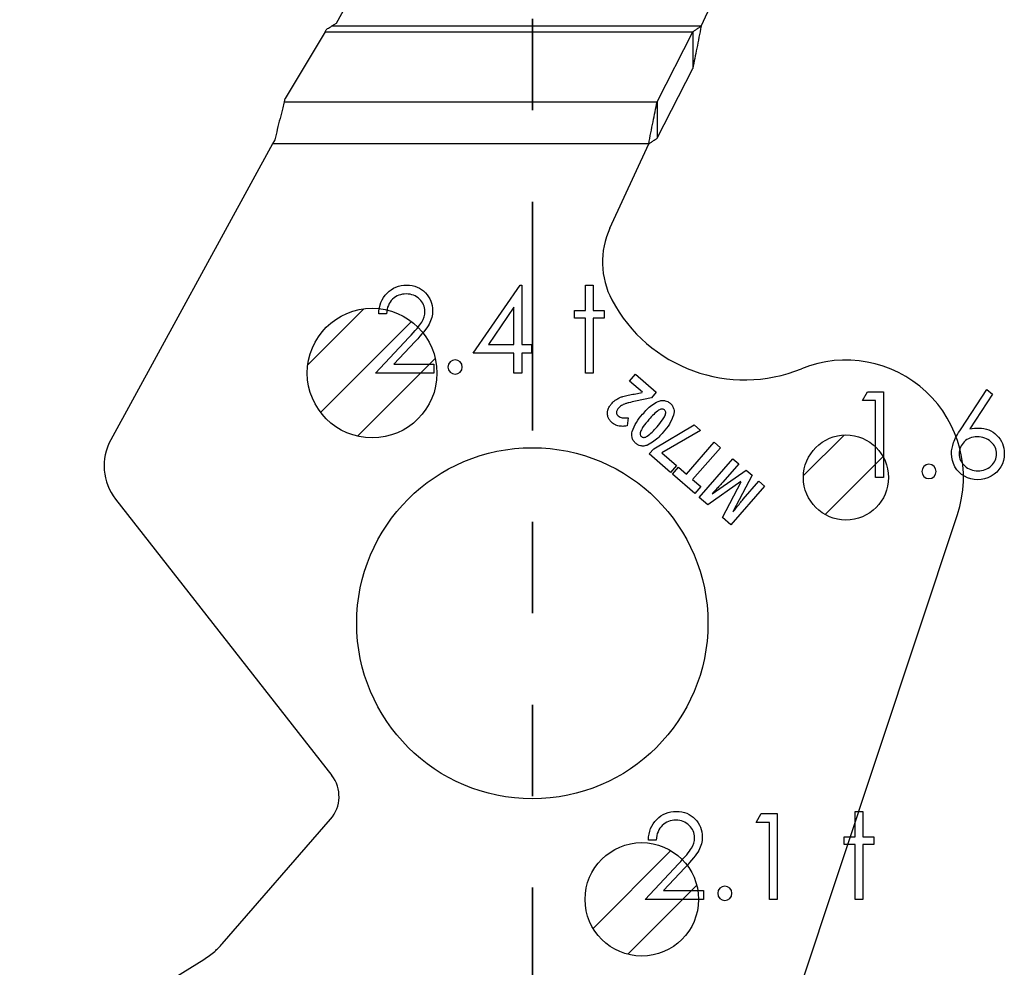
# Model space of a CAD drawing. Header units: inches. Extents: x 0.1 to 87.3, y 0.1 to 33.9.
# Tile 41 of 164: x 11.8 to 12.8, y 23.5 to 24.5. Entities that reach past the tile are written whole.
import ezdxf

# ---------------------------------------------------------------- set-up
doc = ezdxf.new("R2010")
doc.units = ezdxf.units.IN
doc.header["$MEASUREMENT"] = 0
doc.linetypes.add('PHANTOM', pattern=[0.5, 0.25, -0.05, 0.05, -0.05, 0.05, -0.05])
doc.layers.add('SECTION_VIEWS', color=7, linetype='PHANTOM', lineweight=35)

# ---------------------------------------------------------------- blocks, each defined once
blk = doc.blocks.new('SW_HATCH_2')
at = {"color": 0, "linetype": 'Continuous', "lineweight": 18}
for p, q in [((0, 0), (-0.0611, -0.0611)), ((0.0523, -0.014), (-0.0471, -0.1134)), ((0.0782, -0.0544), (-0.0068, -0.1393))]:
    blk.add_line(p, q, dxfattribs=at)
blk = doc.blocks.new('SW_HATCH_3')
at = {"color": 0, "linetype": 'Continuous', "lineweight": 18}
for p, q in [((0, 0), (-0.0443, -0.0443)), ((0.0427, -0.0236), (-0.0207, -0.087))]:
    blk.add_line(p, q, dxfattribs=at)
blk = doc.blocks.new('SW_HATCH_5')
at = {"color": 0, "linetype": 'Continuous', "lineweight": 18}
for p, q in [((0, 0), (-0.085, -0.085)), ((0.0284, -0.0379), (-0.0471, -0.1134))]:
    blk.add_line(p, q, dxfattribs=at)

msp = doc.modelspace()

# ---------------------------------------------------------------- linework, layer by layer
at = {"color": 7, "linetype": 'Continuous', "lineweight": 25}
for p, q in [((12.178104, 24.66743), (12.111608, 24.545719)), ((12.51037, 24.542655), (12.55517, 24.63991)), ((12.111608, 24.545719), (12.106498, 24.542655)), ((12.51037, 24.542655), (12.106498, 24.542655)), ((12.099465, 24.536415), (12.055783, 24.463582)), ((12.099465, 24.536415), (12.501135, 24.536415)), ((12.462309, 24.460026), (12.501135, 24.536415)), ((12.501135, 24.536415), (12.501135, 24.496483)), ((12.462309, 24.420094), (12.501135, 24.496483)), ((12.05483, 24.460026), (12.055783, 24.463582)), ((12.05483, 24.460026), (12.462309, 24.460026)), ((12.462309, 24.460026), (12.462309, 24.420094)), ((12.041878, 24.413855), (11.865017, 24.090133)), ((12.04438, 24.418433), (12.041878, 24.413855)), ((12.453074, 24.413855), (12.041878, 24.413855)), ((12.410632, 24.321719), (12.453074, 24.413855)), ((12.432231, 24.154504), (12.438775, 24.162039)), ((12.438775, 24.162039), (12.461366, 24.142421)), ((12.446308, 24.142279), (12.432231, 24.154504)), ((12.437357, 24.140357), (12.445961, 24.14188)), ((12.461366, 24.142421), (12.455954, 24.136189)), ((12.455954, 24.136189), (12.43851, 24.132496)), ((12.430697, 24.114431), (12.429398, 24.105436)), ((12.458605, 24.080483), (12.502676, 24.106546)), ((12.502676, 24.106546), (12.509837, 24.100327)), ((12.509837, 24.100327), (12.467513, 24.076101)), ((12.494257, 24.052678), (12.524544, 24.087555)), ((12.524544, 24.087555), (12.531394, 24.081606)), ((12.453722, 24.07486), (12.458605, 24.080483)), ((12.47691, 24.054723), (12.453722, 24.07486)), ((12.467513, 24.076101), (12.483454, 24.062258)), ((12.531394, 24.081606), (12.501106, 24.04673)), ((12.508354, 24.02731), (12.54514, 24.069669)), ((12.551532, 24.064118), (12.53412, 24.044068)), ((12.54514, 24.069669), (12.551532, 24.064118)), ((12.483454, 24.062258), (12.47691, 24.054723)), ((12.478979, 24.05282), (12.485478, 24.060302)), ((12.503381, 24.031629), (12.478979, 24.05282)), ((12.485478, 24.060302), (12.494257, 24.052678)), ((12.522591, 24.03106), (12.559727, 24.057001)), ((12.559727, 24.057001), (12.566007, 24.051547)), ((12.501106, 24.04673), (12.509879, 24.039112)), ((12.553928, 24.04455), (12.517683, 24.019208)), ((12.533577, 24.005405), (12.554061, 24.044435)), ((12.566007, 24.051547), (12.544938, 24.011562)), ((12.556456, 24.025281), (12.573566, 24.044983)), ((12.573566, 24.044983), (12.579693, 24.039662)), ((12.509879, 24.039112), (12.503381, 24.031629)), ((12.579693, 24.039662), (12.542907, 23.997303)), ((11.870324, 24.025438), (12.106663, 23.723242)), ((12.517683, 24.019208), (12.508354, 24.02731)), ((12.542907, 23.997303), (12.533577, 24.005405)), ((12.617645, 23.488597), (12.79052, 24.008551)), ((11.986864, 23.539013), (12.105438, 23.675552)), ((11.765568, 23.397865), (11.966845, 23.522049))]:
    msp.add_line(p, q, dxfattribs=at)
at = {"color": 7, "linetype": 'Continuous', "flags": 128}
for points in [[(12.166407, 24.228182), (12.157981, 24.228182), (12.157981, 24.228182), (12.158207, 24.231525), (12.158695, 24.234717), (12.159427, 24.237741), (12.160442, 24.240633), (12.1617, 24.243356), (12.163221, 24.245948), (12.165005, 24.24837), (12.167052, 24.250643), (12.169287, 24.252709), (12.171672, 24.254493), (12.17417, 24.255995), (12.17678, 24.257235), (12.179541, 24.258192), (12.182414, 24.258887), (12.185419, 24.2593), (12.188555, 24.259432), (12.188555, 24.259432), (12.191635, 24.2593), (12.194584, 24.258906), (12.197363, 24.258268), (12.200011, 24.257366), (12.20249, 24.256183), (12.204819, 24.254756), (12.207016, 24.253084), (12.209044, 24.251131), (12.210885, 24.249009), (12.212462, 24.246793), (12.213814, 24.244483), (12.214922, 24.242098), (12.215768, 24.2396), (12.216387, 24.237009), (12.216744, 24.234342), (12.216876, 24.231562), (12.216876, 24.231562), (12.216631, 24.227656), (12.215899, 24.223881), (12.214697, 24.220238), (12.212988, 24.216707), (12.211899, 24.214904), (12.210584, 24.212932), (12.209044, 24.21081), (12.207279, 24.208557), (12.205269, 24.206115), (12.203053, 24.203542), (12.200593, 24.200819), (12.197908, 24.197927), (12.197908, 24.197927), (12.174451, 24.172893), (12.174451, 24.172893), (12.218077, 24.172893), (12.218077, 24.172893), (12.218077, 24.163278), (12.218077, 24.163278), (12.154376, 24.163278), (12.154376, 24.163278), (12.190734, 24.202078), (12.190734, 24.202078), (12.193382, 24.204857), (12.195786, 24.207449), (12.197945, 24.209853), (12.199861, 24.212069), (12.201532, 24.214116), (12.202978, 24.215956), (12.204161, 24.217627), (12.205119, 24.219111), (12.206584, 24.221928), (12.207636, 24.22482), (12.208256, 24.227769), (12.208462, 24.230811), (12.208462, 24.230811), (12.208368, 24.232727), (12.208087, 24.234567), (12.207636, 24.236332), (12.206997, 24.238041), (12.206152, 24.239694), (12.205138, 24.241253), (12.203955, 24.242755), (12.202565, 24.244201), (12.201044, 24.245516), (12.199448, 24.246661), (12.197776, 24.247619), (12.196011, 24.248408), (12.194152, 24.249028), (12.192236, 24.24946), (12.190227, 24.249723), (12.188123, 24.249816), (12.188123, 24.249816), (12.185926, 24.249723), (12.183823, 24.24946), (12.181813, 24.249009), (12.179898, 24.248389), (12.178076, 24.2476), (12.176348, 24.246624), (12.174714, 24.24546), (12.173174, 24.244126), (12.171766, 24.242643), (12.170526, 24.241009), (12.169437, 24.239225), (12.168498, 24.237309), (12.167728, 24.235243), (12.167127, 24.233027), (12.166676, 24.23068), (12.166395, 24.228182)], [(12.312528, 24.259432), (12.314231, 24.259432), (12.314231, 24.259432), (12.314231, 24.194528), (12.314231, 24.194528), (12.325049, 24.194528), (12.325049, 24.194528), (12.325049, 24.184913), (12.325049, 24.184913), (12.314231, 24.184913), (12.314231, 24.184913), (12.314231, 24.163278), (12.314231, 24.163278), (12.305818, 24.163278), (12.305818, 24.163278), (12.305818, 24.184913), (12.305818, 24.184913), (12.261347, 24.184913), (12.261347, 24.184913), (12.312522, 24.259432)], [(12.383955, 24.259432), (12.392356, 24.259432), (12.392356, 24.259432), (12.392356, 24.231788), (12.392356, 24.231788), (12.404376, 24.231788), (12.404376, 24.231788), (12.404376, 24.223374), (12.404376, 24.223374), (12.392356, 24.223374), (12.392356, 24.223374), (12.392356, 24.163278), (12.392356, 24.163278), (12.383943, 24.163278), (12.383943, 24.163278), (12.383943, 24.223374), (12.383943, 24.223374), (12.371924, 24.223374), (12.371924, 24.223374), (12.371924, 24.231788), (12.371924, 24.231788), (12.383943, 24.231788), (12.383943, 24.231788), (12.383943, 24.259432)], [(12.305826, 24.194528), (12.305818, 24.235243), (12.305818, 24.235243), (12.277873, 24.194528), (12.277873, 24.194528), (12.305818, 24.194528)], [(12.692205, 24.142841), (12.709537, 24.142841), (12.709537, 24.142841), (12.709537, 24.049091), (12.709537, 24.049091), (12.701124, 24.049091), (12.701124, 24.049091), (12.701124, 24.133225), (12.701124, 24.133225), (12.686701, 24.133225), (12.686701, 24.133225), (12.692203, 24.142841)], [(12.822528, 24.145244), (12.828997, 24.140155), (12.828997, 24.140155), (12.804226, 24.102276), (12.804226, 24.102276), (12.809184, 24.102952), (12.813935, 24.103177), (12.813935, 24.103177), (12.81679, 24.103046), (12.819532, 24.10267), (12.822161, 24.10205), (12.824678, 24.101168), (12.827081, 24.100041), (12.829391, 24.09867), (12.83157, 24.097036), (12.833654, 24.095158), (12.835551, 24.093092), (12.837204, 24.090914), (12.838594, 24.088623), (12.83972, 24.086219), (12.840603, 24.083683), (12.841242, 24.081035), (12.841617, 24.078275), (12.841749, 24.075401), (12.841749, 24.075401), (12.841523, 24.071476), (12.84081, 24.067739), (12.839645, 24.064208), (12.837993, 24.060847), (12.835927, 24.057767), (12.833448, 24.055025), (12.830593, 24.052602), (12.827326, 24.050518), (12.823814, 24.048846), (12.820152, 24.047644), (12.816377, 24.046931), (12.812452, 24.046687), (12.812452, 24.046687), (12.808677, 24.046912), (12.805034, 24.047607), (12.801522, 24.048771), (12.79816, 24.050386), (12.795043, 24.052433), (12.792282, 24.054856), (12.789859, 24.057654), (12.787812, 24.060828), (12.786178, 24.064265), (12.784995, 24.067795), (12.7843, 24.071458), (12.784056, 24.075232), (12.784056, 24.075232), (12.784207, 24.078124), (12.784638, 24.081111), (12.785352, 24.084153), (12.786347, 24.08727), (12.786986, 24.088885), (12.787718, 24.090594), (12.788582, 24.09236), (12.78954, 24.094219), (12.790629, 24.096172), (12.791812, 24.098182), (12.793127, 24.100285), (12.794536, 24.102463), (12.794536, 24.102463), (12.822518, 24.145244)], [(12.812179, 24.093562), (12.810029, 24.093468), (12.808001, 24.093224), (12.806067, 24.092792), (12.804226, 24.09221), (12.802498, 24.09144), (12.800883, 24.090501), (12.799362, 24.089393), (12.797935, 24.088115), (12.796658, 24.086726), (12.79555, 24.085242), (12.794611, 24.083702), (12.793841, 24.082087), (12.79324, 24.080397), (12.792808, 24.078632), (12.792564, 24.07681), (12.79247, 24.074894), (12.79247, 24.074894), (12.792564, 24.072998), (12.792845, 24.071195), (12.793315, 24.069429), (12.793972, 24.067758), (12.794798, 24.066143), (12.795831, 24.064622), (12.797033, 24.063138), (12.798442, 24.061748), (12.799982, 24.060471), (12.801597, 24.059363), (12.803287, 24.058424), (12.805052, 24.057673), (12.806893, 24.057072), (12.808827, 24.05664), (12.810818, 24.056396), (12.812902, 24.056302), (12.812902, 24.056302), (12.814987, 24.056396), (12.816978, 24.05664), (12.818912, 24.057072), (12.820753, 24.057673), (12.822518, 24.058424), (12.824208, 24.059363), (12.825804, 24.060471), (12.827344, 24.061748), (12.828753, 24.063138), (12.829974, 24.064622), (12.830988, 24.066143), (12.831833, 24.067758), (12.83249, 24.069429), (12.83296, 24.071195), (12.833241, 24.072998), (12.833335, 24.074894), (12.833335, 24.074894), (12.833241, 24.07681), (12.832941, 24.078632), (12.832471, 24.080397), (12.831795, 24.082087), (12.830913, 24.083702), (12.829842, 24.085242), (12.828584, 24.086726), (12.827138, 24.088115), (12.825541, 24.089393), (12.82387, 24.090501), (12.822123, 24.09144), (12.820302, 24.09221), (12.818386, 24.092792), (12.816396, 24.093224), (12.81433, 24.093468), (12.81217, 24.093562)], [(12.461155, 23.652662), (12.452737, 23.652662), (12.452737, 23.652662), (12.452962, 23.656005), (12.453451, 23.659198), (12.454183, 23.662221), (12.455197, 23.665114), (12.456455, 23.667837), (12.457977, 23.670428), (12.459761, 23.672851), (12.461808, 23.675123), (12.464042, 23.677189), (12.466428, 23.678973), (12.468925, 23.680476), (12.471536, 23.681715), (12.474296, 23.682673), (12.47717, 23.683368), (12.480175, 23.683781), (12.483311, 23.683912), (12.483311, 23.683912), (12.486391, 23.683781), (12.489339, 23.683387), (12.492119, 23.682748), (12.494767, 23.681847), (12.497246, 23.680663), (12.499574, 23.679236), (12.501772, 23.677565), (12.5038, 23.675612), (12.50564, 23.67349), (12.507218, 23.671273), (12.50857, 23.668964), (12.509678, 23.666578), (12.510523, 23.664081), (12.511143, 23.661489), (12.5115, 23.658822), (12.511631, 23.656043), (12.511631, 23.656043), (12.511387, 23.652137), (12.510655, 23.648362), (12.509453, 23.644718), (12.507744, 23.641188), (12.506654, 23.639385), (12.50534, 23.637413), (12.5038, 23.635291), (12.502035, 23.633037), (12.500025, 23.630596), (12.497809, 23.628023), (12.495349, 23.6253), (12.492663, 23.622408), (12.492663, 23.622408), (12.469207, 23.597374), (12.469207, 23.597374), (12.512833, 23.597374), (12.512833, 23.597374), (12.512833, 23.587759), (12.512833, 23.587759), (12.449131, 23.587759), (12.449131, 23.587759), (12.485489, 23.626558), (12.485489, 23.626558), (12.488137, 23.629338), (12.490541, 23.631929), (12.492701, 23.634333), (12.494616, 23.636549), (12.496288, 23.638596), (12.497734, 23.640437), (12.498917, 23.642108), (12.499875, 23.643592), (12.50134, 23.646409), (12.502391, 23.649301), (12.503011, 23.652249), (12.503218, 23.655292), (12.503218, 23.655292), (12.503124, 23.657207), (12.502842, 23.659048), (12.502391, 23.660813), (12.501753, 23.662522), (12.500908, 23.664175), (12.499894, 23.665733), (12.49871, 23.667236), (12.497321, 23.668682), (12.4958, 23.669996), (12.494203, 23.671142), (12.492532, 23.6721), (12.490766, 23.672889), (12.488907, 23.673508), (12.486992, 23.67394), (12.484982, 23.674203), (12.482879, 23.674297), (12.482879, 23.674297), (12.480682, 23.674203), (12.478578, 23.67394), (12.476569, 23.67349), (12.474653, 23.67287), (12.472832, 23.672081), (12.471104, 23.671104), (12.46947, 23.66994), (12.46793, 23.668607), (12.466521, 23.667123), (12.465282, 23.665489), (12.464193, 23.663705), (12.463254, 23.66179), (12.462484, 23.659724), (12.461883, 23.657508), (12.461432, 23.65516), (12.46115, 23.652662)], [(12.576032, 23.681509), (12.593362, 23.681509), (12.593362, 23.681509), (12.593362, 23.587759), (12.593362, 23.587759), (12.584948, 23.587759), (12.584948, 23.587759), (12.584948, 23.671893), (12.584948, 23.671893), (12.570525, 23.671893), (12.570525, 23.671893), (12.576028, 23.681509)], [(12.678702, 23.683912), (12.687112, 23.683912), (12.687112, 23.683912), (12.687112, 23.656268), (12.687112, 23.656268), (12.699131, 23.656268), (12.699131, 23.656268), (12.699131, 23.647855), (12.699131, 23.647855), (12.687112, 23.647855), (12.687112, 23.647855), (12.687112, 23.587759), (12.687112, 23.587759), (12.678698, 23.587759), (12.678698, 23.587759), (12.678698, 23.647855), (12.678698, 23.647855), (12.666679, 23.647855), (12.666679, 23.647855), (12.666679, 23.656268), (12.666679, 23.656268), (12.678698, 23.656268), (12.678698, 23.656268), (12.678698, 23.683912)]]:
    msp.add_lwpolyline(points, dxfattribs=at)
at = {"color": 7, "linetype": 'Continuous', "lineweight": 25}
for centre, radius in [((12.15077, 24.163278), 0.070866), ((12.15077, 24.163278), 0.070866), ((12.668672, 24.049091), 0.046506), ((12.668672, 24.049091), 0.046506), ((12.325886, 23.889725), 0.191929), ((12.445525, 23.587759), 0.062008), ((12.445525, 23.587759), 0.062008)]:
    msp.add_circle(centre, radius, dxfattribs=at)
for centre, radius, start, end in [((12.490989, 24.284702), 0.088473, 155.26684, 207.882045), ((12.558056, 24.320186), 0.164349, 207.882045, 292.189315), ((12.668635, 24.049076), 0.128445, 341.609021, 112.189315), ((11.916842, 24.061819), 0.059055, 151.350586, 218.027907), ((12.077124, 23.70014), 0.0375, 319.028, 38.028)]:
    msp.add_arc(centre, radius, start, end, dxfattribs=at)
at = {"color": 7, "linetype": 'Continuous'}
for centre, start, end in [((12.241519, 24.169889), 90.03021, 89.96979), ((12.759419, 24.055701), 90.01841, 89.98159), ((12.536278, 23.594369), 90.051625, 89.948375)]:
    msp.add_arc(centre, 0.007813, start, end, dxfattribs=at)
at = {"color": 7, "linetype": 'Continuous', "lineweight": 25}
msp.add_ellipse((12.09961, 24.542655), major_axis=(0.007599, 0.014703), ratio=0.17572799, start_param=4.36662987, end_param=4.57088991, dxfattribs=at)
for points, knots in [([(12.101096, 24.539259), (12.101817, 24.539716), (12.103572, 24.540827), (12.105379, 24.541962), (12.106462, 24.542632), (12.106498, 24.542655)], [0, 0, 0, 0, 0.402596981, 0.980085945, 1, 1, 1, 1]), ([(12.51037, 24.542655), (12.50936, 24.541951), (12.507319, 24.540528), (12.504241, 24.538418), (12.502173, 24.537084), (12.501135, 24.536415)], [0, 0, 0, 0, 0.32817332, 0.66290846, 1, 1, 1, 1]), ([(12.51037, 24.542655), (12.509582, 24.538592), (12.508007, 24.530468), (12.504932, 24.514736), (12.502639, 24.503713), (12.501135, 24.496483)], [0, 0, 0, 0, 0.255975, 0.51194999, 1, 1, 1, 1]), ([(12.05483, 24.460026), (12.054237, 24.457793), (12.052657, 24.451841), (12.050094, 24.441766), (12.047202, 24.430079), (12.045302, 24.422239), (12.04438, 24.418433)], [0, 0, 0, 0, 0.170035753, 0.453157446, 0.73451498, 1, 1, 1, 1]), ([(12.453074, 24.413855), (12.453862, 24.417917), (12.455437, 24.426041), (12.458512, 24.441773), (12.460805, 24.452796), (12.462309, 24.460026)], [0, 0, 0, 0, 0.25597499, 0.51194999, 1, 1, 1, 1]), ([(12.453074, 24.413855), (12.454084, 24.414559), (12.456125, 24.415981), (12.459203, 24.418092), (12.461271, 24.419425), (12.462309, 24.420094)], [0, 0, 0, 0, 0.32817332, 0.66290846, 1, 1, 1, 1]), ([(12.424877, 24.137718), (12.426831, 24.138231), (12.430948, 24.13931), (12.43515, 24.139996), (12.437357, 24.140357)], [0, 0, 0, 0, 0.47451114, 1, 1, 1, 1]), ([(12.408434, 24.122682), (12.408923, 24.124079), (12.409829, 24.126663), (12.411544, 24.128791), (12.412332, 24.129769)], [0, 0, 0, 0, 0.54055502, 1, 1, 1, 1]), ([(12.412332, 24.129769), (12.413292, 24.130797), (12.414972, 24.132598), (12.417009, 24.133976), (12.417884, 24.134568)], [0, 0, 0, 0, 0.57074644, 1, 1, 1, 1]), ([(12.417884, 24.134568), (12.419092, 24.13525), (12.421328, 24.136513), (12.423759, 24.137339), (12.424877, 24.137718)], [0, 0, 0, 0, 0.54008047, 1, 1, 1, 1]), ([(12.427975, 24.129875), (12.427032, 24.129541), (12.425441, 24.128976), (12.423977, 24.128139), (12.42338, 24.127798)], [0, 0, 0, 0, 0.5924868, 1, 1, 1, 1]), ([(12.43851, 24.132496), (12.436117, 24.131977), (12.432578, 24.131211), (12.429101, 24.130202), (12.427975, 24.129875)], [0, 0, 0, 0, 0.676201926, 1, 1, 1, 1]), ([(12.446394, 24.11827), (12.449546, 24.121836), (12.454503, 24.127447), (12.461051, 24.130991), (12.463437, 24.132283)], [0, 0, 0, 0, 0.63564497, 1, 1, 1, 1]), ([(12.463437, 24.132283), (12.464762, 24.132712), (12.46729, 24.133532), (12.470996, 24.133292), (12.474138, 24.13212), (12.475768, 24.130856), (12.476612, 24.130202)], [0, 0, 0, 0, 0.294605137, 0.562480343, 0.773434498, 1, 1, 1, 1]), ([(12.476612, 24.130202), (12.477536, 24.129269), (12.47934, 24.127448), (12.480626, 24.124023), (12.480891, 24.120607), (12.480478, 24.118483), (12.480261, 24.117367)], [0, 0, 0, 0, 0.27724286, 0.54085666, 0.75871017, 1, 1, 1, 1]), ([(12.40851, 24.115496), (12.408225, 24.116817), (12.407708, 24.119214), (12.408209, 24.121607), (12.408434, 24.122682)], [0, 0, 0, 0, 0.55076873, 1, 1, 1, 1]), ([(12.420028, 24.124916), (12.41932, 24.124049), (12.418171, 24.122643), (12.417906, 24.120867), (12.417804, 24.120185)], [0, 0, 0, 0, 0.61629744, 1, 1, 1, 1]), ([(12.417804, 24.120185), (12.417827, 24.119792), (12.417872, 24.119015), (12.418404, 24.117666), (12.419128, 24.116925), (12.419583, 24.11646)], [0, 0, 0, 0, 0.27649586, 0.54660284, 1, 1, 1, 1]), ([(12.42338, 24.127798), (12.4227, 24.127329), (12.421478, 24.126487), (12.420473, 24.125398), (12.420028, 24.124916)], [0, 0, 0, 0, 0.55720746, 1, 1, 1, 1]), ([(12.435123, 24.099504), (12.436456, 24.102889), (12.439168, 24.10977), (12.44396, 24.115406), (12.446394, 24.11827)], [0, 0, 0, 0, 0.491888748, 1, 1, 1, 1]), ([(12.463926, 24.122559), (12.462096, 24.121132), (12.458187, 24.118086), (12.454934, 24.114345), (12.453204, 24.112356)], [0, 0, 0, 0, 0.4682096, 1, 1, 1, 1]), ([(12.470348, 24.122989), (12.469878, 24.123308), (12.468923, 24.123958), (12.467178, 24.123963), (12.4655, 24.12346), (12.464481, 24.122876), (12.463926, 24.122559)], [0, 0, 0, 0, 0.24192939, 0.49179115, 0.72308184, 1, 1, 1, 1]), ([(12.480261, 24.117367), (12.478931, 24.114003), (12.476217, 24.107138), (12.471428, 24.101517), (12.468986, 24.098651)], [0, 0, 0, 0, 0.49012506, 1, 1, 1, 1]), ([(12.470873, 24.116602), (12.471162, 24.11733), (12.471683, 24.118645), (12.471777, 24.120531), (12.471289, 24.122017), (12.470664, 24.122662), (12.470348, 24.122989)], [0, 0, 0, 0, 0.3392516, 0.61291127, 0.80449394, 1, 1, 1, 1]), ([(12.4126, 24.109398), (12.41158, 24.110407), (12.409798, 24.112171), (12.408896, 24.1145), (12.40851, 24.115496)], [0, 0, 0, 0, 0.57211002, 1, 1, 1, 1]), ([(12.417279, 24.106387), (12.416377, 24.106836), (12.414706, 24.107667), (12.413264, 24.108852), (12.4126, 24.109398)], [0, 0, 0, 0, 0.539267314, 1, 1, 1, 1]), ([(12.419583, 24.11646), (12.420346, 24.115912), (12.42175, 24.114905), (12.42344, 24.114574), (12.424211, 24.114423)], [0, 0, 0, 0, 0.54412722, 1, 1, 1, 1]), ([(12.424211, 24.114423), (12.425341, 24.114319), (12.427503, 24.114119), (12.429665, 24.11433), (12.430697, 24.114431)], [0, 0, 0, 0, 0.52242521, 1, 1, 1, 1]), ([(12.453204, 24.112356), (12.451064, 24.109895), (12.447784, 24.106123), (12.445389, 24.101749), (12.444558, 24.100229)], [0, 0, 0, 0, 0.65259628, 1, 1, 1, 1]), ([(12.462202, 24.104542), (12.464341, 24.107), (12.467611, 24.110759), (12.470034, 24.1151), (12.470873, 24.116602)], [0, 0, 0, 0, 0.65394626, 1, 1, 1, 1]), ([(12.422172, 24.10511), (12.421234, 24.105247), (12.419553, 24.105491), (12.417975, 24.106113), (12.417279, 24.106387)], [0, 0, 0, 0, 0.55848609, 1, 1, 1, 1]), ([(12.429398, 24.105436), (12.427873, 24.105251), (12.425469, 24.104959), (12.423054, 24.10507), (12.422172, 24.10511)], [0, 0, 0, 0, 0.63493448, 1, 1, 1, 1]), ([(12.438747, 24.0866), (12.437822, 24.087535), (12.436017, 24.089362), (12.434738, 24.092804), (12.434484, 24.09624), (12.434902, 24.098379), (12.435123, 24.099504)], [0, 0, 0, 0, 0.2761883, 0.53952927, 0.75779867, 1, 1, 1, 1]), ([(12.444558, 24.100229), (12.444272, 24.099491), (12.443759, 24.098163), (12.443652, 24.096276), (12.444115, 24.094796), (12.444727, 24.094159), (12.445034, 24.09384)], [0, 0, 0, 0, 0.3436522, 0.61893072, 0.8088306, 1, 1, 1, 1]), ([(12.45144, 24.094252), (12.45327, 24.095689), (12.45719, 24.098767), (12.460459, 24.102533), (12.462202, 24.104542)], [0, 0, 0, 0, 0.46668526, 1, 1, 1, 1]), ([(12.468986, 24.098651), (12.465813, 24.095053), (12.460835, 24.089408), (12.454264, 24.085825), (12.45188, 24.084525)], [0, 0, 0, 0, 0.6372683, 1, 1, 1, 1]), ([(12.45188, 24.084525), (12.450559, 24.084096), (12.448039, 24.083278), (12.444344, 24.083519), (12.441212, 24.084688), (12.439588, 24.085948), (12.438747, 24.0866)], [0, 0, 0, 0, 0.294662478, 0.562534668, 0.773479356, 1, 1, 1, 1]), ([(12.445034, 24.09384), (12.445506, 24.093517), (12.446463, 24.092864), (12.44821, 24.09285), (12.449881, 24.09335), (12.450891, 24.093934), (12.45144, 24.094252)], [0, 0, 0, 0, 0.2440077, 0.49445737, 0.72495134, 1, 1, 1, 1]), ([(12.53412, 24.044068), (12.533618, 24.043496), (12.532667, 24.042411), (12.531704, 24.041337), (12.531249, 24.040829)], [0, 0, 0, 0, 0.52750281, 1, 1, 1, 1]), ([(12.531249, 24.040829), (12.530053, 24.039526), (12.527109, 24.036319), (12.524149, 24.033128), (12.522392, 24.031233)], [0, 0, 0, 0, 0.406425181, 1, 1, 1, 1]), ([(12.545137, 24.011389), (12.547676, 24.014582), (12.551394, 24.019258), (12.555237, 24.023831), (12.556456, 24.025281)], [0, 0, 0, 0, 0.68292384, 1, 1, 1, 1]), ([(11.966845, 23.522049), (11.970949, 23.524822), (11.978247, 23.529753), (11.984241, 23.536194), (11.986864, 23.539013)], [0, 0, 0, 0, 0.562345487, 1, 1, 1, 1])]:
    msp.add_open_spline(points, degree=3, knots=knots, dxfattribs=at)
at = {"layer": 'SECTION_VIEWS'}
msp.add_line((12.325886, 29.600656), (12.325886, 19.469849), dxfattribs=at)

# ---------------------------------------------------------------- block references
at = {"color": 5, "linetype": 'Continuous', "lineweight": 18, "true_color": 0x0000ff}
for name, p in [('SW_HATCH_2', (12.141628, 24.233552)), ('SW_HATCH_3', (12.666536, 24.095547)), ('SW_HATCH_5', (12.477213, 23.641059))]:
    msp.add_blockref(name, p, dxfattribs=at)

doc.saveas('drawing.dxf')
